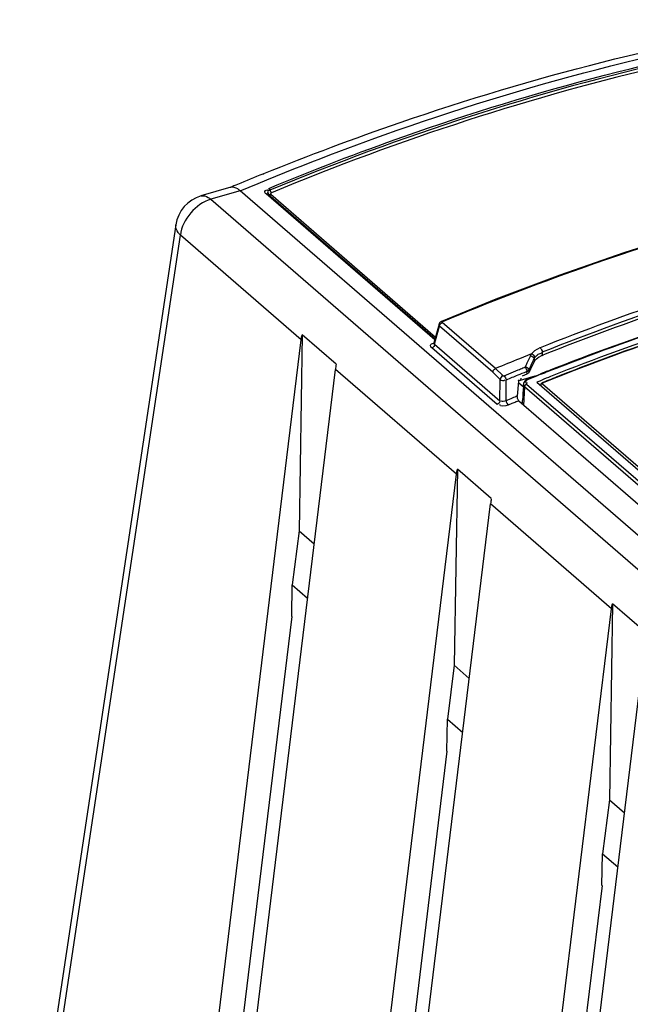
# Model space of a CAD drawing. Header units: inches. Extents: x 0 to 117, y 0 to 83.
# Tile 42 of 62: x 96 to 97.35, y 27.95 to 30.13. Entities that reach past the tile are written whole.
import ezdxf

# ---------------------------------------------------------------- set-up
doc = ezdxf.new("R2010")
doc.units = ezdxf.units.IN
doc.header["$LTSCALE"] = 6.431102
doc.header["$MEASUREMENT"] = 0
doc.layers.get('0').update_dxf_attribs({"linetype": 'CONTINUOUS'})

msp = doc.modelspace()

# ---------------------------------------------------------------- linework, layer by layer
at = {"color": 7, "linetype": 'CONTINUOUS'}
for p, q in [((96.5384, 29.7884), (96.5404, 29.7892)), ((96.4671, 29.7589), (96.4009, 29.7397)), ((96.488, 29.7511), (96.4227, 29.7323)), ((96.4227, 29.7323), (102.8877, 24.1334)), ((102.953, 24.1523), (96.488, 29.7511)), ((96.9198, 29.4202), (96.5456, 29.7443)), ((96.55, 29.744), (96.9206, 29.423)), ((96.556, 29.7435), (96.9216, 29.4268)), ((96.3449, 29.6758), (95.9983, 27.3724)), ((96.0085, 27.3498), (96.3551, 29.6531)), ((96.6235, 29.4206), (96.3551, 29.6531)), ((97.0557, 29.5104), (96.935, 29.4615)), ((96.9296, 29.4556), (96.918, 29.4137)), ((96.9196, 29.4109), (96.9306, 29.4509)), ((96.9296, 29.4555), (96.9296, 29.4555)), ((97.0488, 29.3485), (96.9306, 29.4509)), ((97.0549, 29.3568), (96.9366, 29.4592)), ((96.6257, 29.4317), (96.6187, 28.9969)), ((96.701, 29.3665), (96.6257, 29.4317)), ((96.3498, 27.175), (96.6235, 29.4206)), ((96.9196, 29.4109), (97.0647, 29.2852)), ((97.0588, 29.2768), (96.9136, 29.4026)), ((97.1169, 29.3823), (97.108, 29.3787)), ((97.1257, 29.3858), (97.1169, 29.3823)), ((97.1324, 29.3853), (97.1246, 29.3687)), ((97.1346, 29.3894), (97.1257, 29.3858)), ((97.1324, 29.3853), (97.1338, 29.388)), ((97.1338, 29.388), (97.1346, 29.3894)), ((97.1508, 29.3821), (97.1559, 29.3849)), ((97.1587, 29.3932), (97.1588, 29.3861)), ((97.1588, 29.3861), (97.1611, 29.387)), ((97.1156, 29.3582), (97.1187, 29.3595)), ((97.1187, 29.3595), (97.1207, 29.3604)), ((97.122, 29.3631), (97.1207, 29.3604)), ((97.1246, 29.3687), (97.122, 29.3631)), ((97.1318, 29.3589), (97.1343, 29.3644)), ((97.1343, 29.3644), (97.1393, 29.3753)), ((97.1393, 29.3753), (97.1405, 29.378)), ((97.1405, 29.378), (97.1406, 29.3718)), ((96.4256, 27.1094), (96.6993, 29.355)), ((96.968, 29.1223), (96.6993, 29.355)), ((97.0488, 29.3485), (97.0651, 29.3329)), ((97.0549, 29.3568), (97.0712, 29.3411)), ((97.0739, 29.3408), (97.1053, 29.3539)), ((97.1055, 29.3297), (97.1428, 29.3405)), ((97.1146, 29.3407), (97.1248, 29.3449)), ((97.1229, 29.3496), (97.1247, 29.3504)), ((97.1248, 29.3449), (97.1247, 29.3504)), ((97.1293, 29.3535), (97.1305, 29.3562)), ((97.1294, 29.3486), (97.1293, 29.3535)), ((97.1305, 29.3562), (97.1318, 29.3589)), ((97.1341, 29.3366), (97.1418, 29.3397)), ((97.1422, 29.3386), (97.1345, 29.3355)), ((97.1418, 29.3397), (97.1469, 29.3417)), ((97.1472, 29.3406), (97.1422, 29.3386)), ((97.1469, 29.3417), (97.1489, 29.3425)), ((97.1521, 29.3426), (97.1472, 29.3406)), ((97.1489, 29.3425), (97.1516, 29.3436)), ((97.1516, 29.3436), (97.1537, 29.3444)), ((97.1594, 29.3454), (97.1521, 29.3426)), ((97.1723, 29.3517), (97.1746, 29.3526)), ((97.1984, 29.3411), (97.1956, 29.3399)), ((97.0647, 29.2852), (97.0651, 29.3329)), ((97.0782, 29.2854), (97.0785, 29.3312)), ((97.1058, 29.3288), (97.1033, 29.2959)), ((97.1166, 29.3161), (97.107, 29.3244)), ((97.1112, 29.3314), (97.1117, 29.3358)), ((97.1165, 29.3172), (97.1168, 29.3218)), ((97.1166, 29.3161), (97.1165, 29.3173)), ((97.117, 29.3233), (97.1168, 29.3217)), ((97.1168, 29.3218), (97.1168, 29.3217)), ((97.1179, 29.326), (97.117, 29.3233)), ((97.1194, 29.3163), (97.1171, 29.2748)), ((97.118, 29.3179), (97.1194, 29.3163)), ((98.3923, 28.2139), (97.1194, 29.3163)), ((97.1245, 29.3325), (97.1218, 29.3307)), ((97.1233, 29.3255), (97.1244, 29.3252)), ((97.1239, 29.3225), (98.3968, 28.2201)), ((97.1244, 29.3252), (97.1256, 29.325)), ((97.1273, 29.3339), (97.1245, 29.3325)), ((97.129, 29.3333), (97.127, 29.3324)), ((97.1274, 29.3339), (97.1309, 29.3353)), ((97.1314, 29.3343), (97.129, 29.3333)), ((97.1309, 29.3353), (97.1341, 29.3366)), ((97.1345, 29.3355), (97.1314, 29.3343)), ((97.1466, 29.327), (97.1497, 29.3282)), ((97.1468, 29.3269), (98.412, 28.2312)), ((97.1497, 29.3282), (97.1518, 29.3291)), ((97.1518, 29.3291), (97.1576, 29.3314)), ((98.4124, 28.2372), (97.1594, 29.3223)), ((97.1066, 29.2855), (97.1014, 29.2833)), ((97.1066, 29.2855), (98.3724, 28.1893)), ((97.1145, 29.28), (97.1148, 29.2862)), ((96.6943, 26.8767), (96.968, 29.1223)), ((96.9702, 29.1334), (96.9631, 28.6985)), ((97.0455, 29.0682), (96.9702, 29.1334)), ((96.7701, 26.811), (97.0438, 29.0566)), ((97.3125, 28.8239), (97.0438, 29.0566)), ((96.6187, 28.9969), (96.6036, 28.877)), ((96.6187, 28.9969), (96.6521, 28.9679)), ((96.6023, 28.8067), (96.6037, 28.8769)), ((96.6037, 28.8769), (96.6375, 28.8477)), ((97.3147, 28.835), (97.3076, 28.4002)), ((97.39, 28.7698), (97.3147, 28.835)), ((97.0388, 26.5783), (97.3125, 28.8239)), ((96.6024, 28.8066), (96.4045, 27.1806)), ((97.1146, 26.5127), (97.3883, 28.7583)), ((96.9631, 28.6985), (96.9481, 28.5786)), ((96.9631, 28.6985), (96.9966, 28.6695)), ((96.9468, 28.5083), (96.9482, 28.5786)), ((96.9482, 28.5786), (96.982, 28.5493)), ((96.9469, 28.5083), (96.749, 26.8822)), ((97.3076, 28.4002), (97.2926, 28.2803)), ((97.3076, 28.4002), (97.3411, 28.3712)), ((97.2913, 28.21), (97.2927, 28.2803)), ((97.2927, 28.2803), (97.3265, 28.251)), ((97.2914, 28.21), (97.0935, 26.5839))]:
    msp.add_line(p, q, dxfattribs=at)
for points in [[(96.5512, 29.7565), (96.5516, 29.7562), (96.5519, 29.7559), (96.5522, 29.7554), (96.5525, 29.755), (96.5528, 29.7545), (96.5531, 29.754), (96.5534, 29.7535), (96.5537, 29.7529), (96.5543, 29.7515)], [(96.5456, 29.7443), (96.5461, 29.7445), (96.5467, 29.7446), (96.5472, 29.7447), (96.5478, 29.7447), (96.5483, 29.7447), (96.5488, 29.7446), (96.5492, 29.7444), (96.5497, 29.7442)], [(96.5497, 29.7442), (96.5506, 29.7436), (96.5511, 29.7433), (96.5517, 29.7431), (96.5524, 29.7429), (96.5531, 29.7429), (96.5538, 29.7429), (96.5545, 29.743), (96.5552, 29.7432), (96.556, 29.7435)], [(96.5543, 29.7515), (96.5546, 29.7508), (96.555, 29.7501), (96.5554, 29.7494), (96.5558, 29.7487), (96.5562, 29.7481), (96.5567, 29.7476), (96.5571, 29.7471), (96.5575, 29.7467)], [(96.5575, 29.7467), (96.5569, 29.7464), (96.5564, 29.7461), (96.556, 29.7458), (96.5557, 29.7454), (96.5555, 29.745), (96.5554, 29.7445), (96.5555, 29.7442), (96.5557, 29.7438), (96.556, 29.7435)], [(97.6251, 29.7), (97.4825, 29.6589), (97.34, 29.6135), (97.1977, 29.564), (97.0557, 29.5104)], [(96.935, 29.4615), (96.9345, 29.4613), (96.9331, 29.4605), (96.9319, 29.4595), (96.9308, 29.4581), (96.9299, 29.4566), (96.9296, 29.4555)], [(96.935, 29.4615), (96.9353, 29.4616), (96.9357, 29.4616), (96.9362, 29.4615), (96.9367, 29.4612), (96.9372, 29.4608)], [(96.9366, 29.4592), (96.9364, 29.4594), (96.9363, 29.4596), (96.9363, 29.4597), (96.9363, 29.4599), (96.9363, 29.4601), (96.9365, 29.4603), (96.9368, 29.4606), (96.9372, 29.4608), (96.9378, 29.4612)], [(97.1405, 29.378), (97.1407, 29.3784), (97.1409, 29.3788), (97.1411, 29.3792), (97.1413, 29.3796), (97.1415, 29.3799), (97.1417, 29.3803), (97.1419, 29.3807), (97.1422, 29.3811), (97.1424, 29.3815)], [(97.0712, 29.3411), (97.0714, 29.3409), (97.0717, 29.3408), (97.0719, 29.3407), (97.0722, 29.3406), (97.0726, 29.3406), (97.0729, 29.3406), (97.0732, 29.3406), (97.0736, 29.3407), (97.0739, 29.3408)], [(97.1247, 29.3504), (97.1254, 29.3506), (97.1261, 29.3509), (97.1267, 29.3512), (97.1273, 29.3515), (97.1278, 29.3519), (97.1283, 29.3522), (97.1287, 29.3526), (97.129, 29.3531), (97.1293, 29.3535)], [(97.1294, 29.3486), (97.1291, 29.3481), (97.1288, 29.3477), (97.1284, 29.3472), (97.1279, 29.3468), (97.1274, 29.3464), (97.1268, 29.346), (97.1262, 29.3456), (97.1255, 29.3453), (97.1248, 29.3449)], [(97.1218, 29.3307), (97.1196, 29.3285), (97.1179, 29.326)], [(97.1239, 29.3225), (97.1231, 29.3222), (97.1224, 29.3217), (97.1217, 29.3211), (97.1211, 29.3205), (97.1206, 29.3198), (97.1201, 29.319), (97.1197, 29.3181), (97.1195, 29.3172), (97.1194, 29.3163)], [(97.1274, 29.3339), (97.1276, 29.334), (97.128, 29.3339), (97.1285, 29.3337), (97.129, 29.3333)], [(97.1598, 29.3257), (97.1586, 29.3252), (97.1575, 29.3243), (97.1565, 29.3234), (97.1558, 29.3222), (97.1554, 29.3209), (97.1554, 29.32)], [(97.1594, 29.3223), (97.1591, 29.3226), (97.159, 29.3229), (97.1589, 29.3233), (97.159, 29.3236), (97.1591, 29.324), (97.1594, 29.3244), (97.1598, 29.3247), (97.1603, 29.325), (97.1609, 29.3253)]]:
    msp.add_lwpolyline(points, dxfattribs=at)
for centre, radius, start, end in [((98.844, 24.1127), 6.1261, 112.10841, 112.67601), ((98.8556, 24.0849), 6.1563, 112.67568, 112.84316), ((96.4227, 29.6641), 0.0787, 106.0311, 171.4461), ((99.2841, 24.0403), 5.7702, 108.5524, 111.66321), ((99.2608, 24.1067), 5.689, 108.2933, 111.6847), ((99.265, 24.093), 5.6968, 108.6243, 111.6736), ((99.2834, 24.0314), 5.7105, 108.4679, 111.6443), ((99.307, 23.9156), 5.8402, 108.17, 111.26791), ((99.3963, 23.6795), 6.0915, 108.42502, 111.22116), ((99.2895, 24.0199), 5.7165, 108.4885, 111.8612), ((99.2862, 24.0269), 5.7096, 108.7198, 111.4483), ((97.1764, 29.3459), 0.0613, 111.4387, 113.4513), ((97.1714, 29.3491), 0.0389, 122.056, 126.1207), ((97.179, 29.3352), 0.0548, 111.6683, 114.9502), ((97.161, 29.3652), 0.0263, 95.0571, 99.6301), ((99.3599, 23.8417), 5.9774, 112.13141, 112.68215), ((99.3578, 23.8967), 5.8932, 112.48355, 112.75379), ((99.3506, 23.9141), 5.8743, 112.28616, 112.48351), ((96.3372, 31.2077), 2.0066, 292.5068, 292.6668), ((96.0753, 31.8346), 2.686, 292.6668, 292.786), ((99.3637, 23.7665), 5.9998, 111.42309, 111.61395), ((99.3315, 23.907), 5.8438, 111.63259, 111.8389), ((99.2328, 24.0916), 5.6481, 111.1878, 111.5364), ((99.3312, 23.91), 5.8348, 111.47008, 111.84818), ((99.3578, 23.7814), 5.9838, 111.25566, 111.39934), ((99.3421, 23.899), 5.8429, 112.53025, 112.64875), ((97.7869, 27.6252), 1.8051, 112.638, 113.1181), ((97.3975, 28.5505), 0.7904, 112.6167, 113.4505), ((98.102, 26.8623), 2.6197, 112.4557, 112.6423)]:
    msp.add_arc(centre, radius, start, end, dxfattribs=at)
for centre, major_axis, ratio, start_param, end_param in [((96.7276, 29.4001), (0.0236, 0.0832), 0.213614, -4.237612, -4.080521), ((97.4426, 24.9518), (1.3177, 6.1305), 0.265913, 0.824373, 0.829795), ((97.116, 29.3309), (0.00757, 0.00907), 0.758625, -4.260031, -3.956093), ((97.1118, 28.8767), (0.0097, 0.48), 0.020868, 6.69843, 6.831905), ((97.0721, 29.1017), (0.0236, 0.0832), 0.213614, -4.237612, -4.080521)]:
    msp.add_ellipse(centre, major_axis=major_axis, ratio=ratio, start_param=start_param, end_param=end_param, dxfattribs=at)
for points, knots in [([(96.5404, 29.7892), (96.6402, 29.8297), (97.033, 29.9772), (97.4422, 30.0822), (97.7502, 30.1308)], [0, 0, 0, 0, 0.256713, 1, 1, 1, 1]), ([(96.488, 29.7511), (96.5932, 29.7954), (97.0069, 29.9563), (97.4394, 30.0703), (97.7649, 30.1222)], [0, 0, 0, 0, 0.257219, 1, 1, 1, 1]), ([(96.5512, 29.7565), (96.6501, 29.7976), (97.0399, 29.9474), (97.4468, 30.054), (97.7534, 30.1035)], [0, 0, 0, 0, 0.256419, 1, 1, 1, 1]), ([(97.7555, 30.0992), (97.655, 30.0829), (97.2451, 30.0033), (96.8454, 29.8734), (96.5539, 29.7523)], [0, 0, 0, 0, 0.243845, 1, 1, 1, 1]), ([(97.7285, 30.0884), (97.6305, 30.072), (97.2312, 29.9922), (96.8417, 29.8648), (96.5575, 29.7467)], [0, 0, 0, 0, 0.244015, 1, 1, 1, 1]), ([(96.9378, 29.4612), (97.0393, 29.5035), (97.4396, 29.6579), (97.8577, 29.7672), (98.1726, 29.8176)], [0, 0, 0, 0, 0.256515, 1, 1, 1, 1]), ([(96.488, 29.7511), (96.4862, 29.7527), (96.4804, 29.7573), (96.4721, 29.7603), (96.4671, 29.7588)], [0, 0, 0, 0, 0.312005, 1, 1, 1, 1]), ([(96.5456, 29.7443), (96.544, 29.7456), (96.5405, 29.7515), (96.5478, 29.7535), (96.5506, 29.7536)], [0, 0, 0, 0, 0.423033, 1, 1, 1, 1]), ([(96.5539, 29.7523), (96.552, 29.7515), (96.5466, 29.7502), (96.55, 29.746), (96.5513, 29.7459)], [0, 0, 0, 0, 0.614366, 1, 1, 1, 1]), ([(96.401, 29.7398), (96.4062, 29.7412), (96.4148, 29.7386), (96.421, 29.7338), (96.4227, 29.7323)], [0, 0, 0, 0, 0.696826, 1, 1, 1, 1]), ([(96.3551, 29.6531), (96.3533, 29.6548), (96.3476, 29.661), (96.344, 29.6699), (96.3449, 29.6758)], [0, 0, 0, 0, 0.295899, 1, 1, 1, 1]), ([(96.9306, 29.4509), (96.9302, 29.4515), (96.9295, 29.453), (96.9297, 29.4547), (96.9299, 29.4554)], [0, 0, 0, 0, 0.500212, 1, 1, 1, 1]), ([(96.9136, 29.4026), (96.9119, 29.4041), (96.9075, 29.4095), (96.9144, 29.4129), (96.9171, 29.4132)], [0, 0, 0, 0, 0.46194, 1, 1, 1, 1]), ([(96.9196, 29.4109), (96.919, 29.4111), (96.918, 29.4117), (96.9174, 29.4128), (96.9174, 29.4133)], [0, 0, 0, 0, 0.529908, 1, 1, 1, 1]), ([(97.1382, 29.3876), (97.1377, 29.3881), (97.1365, 29.3888), (97.1352, 29.3893), (97.1346, 29.3894)], [0, 0, 0, 0, 0.525616, 1, 1, 1, 1]), ([(97.1424, 29.3815), (97.1424, 29.3826), (97.1411, 29.385), (97.1393, 29.3868), (97.1382, 29.3876)], [0, 0, 0, 0, 0.457106, 1, 1, 1, 1]), ([(97.1424, 29.3815), (97.1432, 29.3825), (97.1448, 29.3846), (97.1467, 29.3865), (97.1478, 29.3874)], [0, 0, 0, 0, 0.4801, 1, 1, 1, 1]), ([(97.1478, 29.3874), (97.149, 29.3883), (97.1518, 29.3899), (97.1549, 29.3908), (97.1566, 29.3911)], [0, 0, 0, 0, 0.459798, 1, 1, 1, 1]), ([(97.1209, 29.3608), (97.1224, 29.3605), (97.1252, 29.3591), (97.1276, 29.3571), (97.1284, 29.3558)], [0, 0, 0, 0, 0.492955, 1, 1, 1, 1]), ([(97.1284, 29.3558), (97.1287, 29.3554), (97.1291, 29.3547), (97.1293, 29.3539), (97.1293, 29.3535)], [0, 0, 0, 0, 0.52329, 1, 1, 1, 1]), ([(97.1168, 29.3217), (97.1167, 29.3211), (97.1169, 29.3197), (97.1176, 29.3185), (97.118, 29.3179)], [0, 0, 0, 0, 0.486796, 1, 1, 1, 1]), ([(97.1224, 29.329), (97.122, 29.3284), (97.1211, 29.3269), (97.1226, 29.3258), (97.1233, 29.3255)], [0, 0, 0, 0, 0.482792, 1, 1, 1, 1]), ([(97.127, 29.3324), (97.1261, 29.3319), (97.1244, 29.3309), (97.123, 29.3297), (97.1224, 29.329)], [0, 0, 0, 0, 0.536117, 1, 1, 1, 1]), ([(97.1609, 29.3253), (97.1607, 29.3255), (97.1604, 29.3257), (97.1599, 29.3258), (97.1598, 29.3257)], [0, 0, 0, 0, 0.597625, 1, 1, 1, 1]), ([(97.104, 29.2905), (97.1038, 29.2914), (97.1034, 29.2932), (97.1032, 29.2951), (97.1033, 29.2959)], [0, 0, 0, 0, 0.528318, 1, 1, 1, 1]), ([(97.1066, 29.2855), (97.106, 29.286), (97.105, 29.2877), (97.1043, 29.2895), (97.104, 29.2905)], [0, 0, 0, 0, 0.435528, 1, 1, 1, 1])]:
    msp.add_open_spline(points, degree=3, knots=knots, dxfattribs=at)
for points in [[(96.4227, 29.7323), (96.3894, 29.7227), (96.3593, 29.6876), (96.3551, 29.6531)], [(96.9306, 29.4509), (96.9307, 29.4543), (96.9334, 29.4579), (96.9366, 29.4592)], [(96.6235, 29.4206), (96.624, 29.4244), (96.6247, 29.4281), (96.6257, 29.4317)], [(96.9196, 29.4109), (96.9195, 29.4075), (96.9169, 29.4037), (96.9136, 29.4026)], [(97.154, 29.403), (97.1568, 29.4006), (97.1582, 29.3968), (97.1587, 29.3931)], [(97.1324, 29.3853), (97.136, 29.385), (97.1403, 29.3817), (97.1405, 29.378)], [(97.1346, 29.3894), (97.1387, 29.3953), (97.1454, 29.3993), (97.152, 29.4022)], [(97.1207, 29.3604), (97.1222, 29.3571), (97.1243, 29.3539), (97.1247, 29.3504)], [(97.1406, 29.3718), (97.1423, 29.3753), (97.1453, 29.3782), (97.1485, 29.3806)], [(97.0488, 29.3485), (97.0489, 29.3519), (97.0517, 29.3554), (97.0549, 29.3568)], [(97.0712, 29.3411), (97.0681, 29.3398), (97.0653, 29.3363), (97.0651, 29.3329)], [(97.0739, 29.3408), (97.0765, 29.3384), (97.078, 29.3347), (97.0785, 29.3312)], [(97.0651, 29.3329), (97.0677, 29.3306), (97.0733, 29.3291), (97.0755, 29.3318)], [(97.0647, 29.2852), (97.0647, 29.2818), (97.062, 29.2782), (97.0588, 29.2768)], [(97.0829, 29.2756), (97.0773, 29.2733), (97.0633, 29.2711), (97.0648, 29.2769)], [(97.0782, 29.2854), (97.0752, 29.2838), (97.0673, 29.2821), (97.0679, 29.2855)], [(97.0782, 29.2854), (97.0787, 29.2818), (97.0803, 29.278), (97.083, 29.2756)], [(96.968, 29.1223), (96.9685, 29.126), (96.9692, 29.1297), (96.9702, 29.1334)], [(97.3125, 28.8239), (97.313, 28.8277), (97.3137, 28.8314), (97.3147, 28.835)]]:
    msp.add_open_spline(points, degree=3, dxfattribs=at)

doc.saveas('drawing.dxf')
